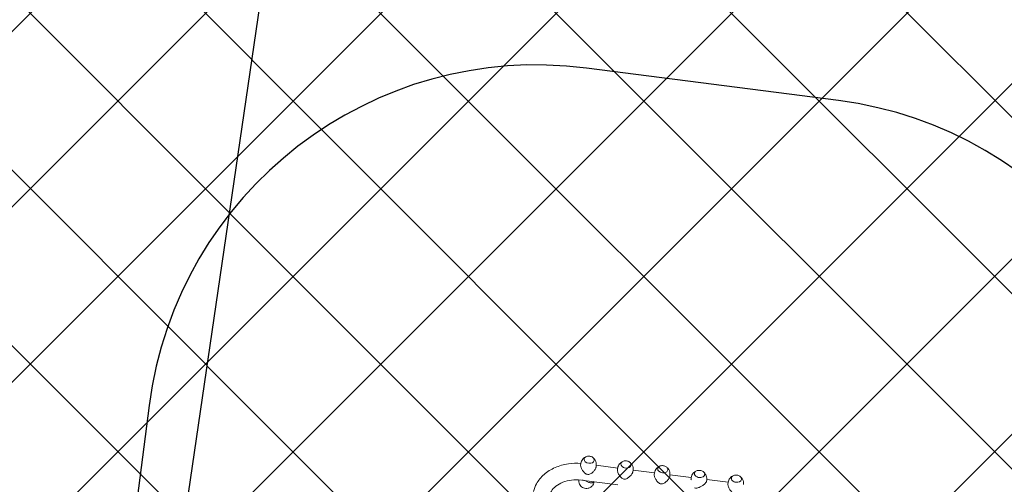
# Model space of a CAD drawing. Header units: metres. Extents: x 5509548 to 5517943, y 5680530 to 5684871.
# Tile 44 of 256: x 5516082.33 to 5516084.85, y 5683296.67 to 5683297.86. Entities that reach past the tile are written whole.
import ezdxf
from ezdxf import colors
from ezdxf.entities.mleader import LeaderData, LeaderLine
from ezdxf.math import Vec2, Vec3

# ---------------------------------------------------------------- set-up
doc = ezdxf.new("R2010")
doc.units = ezdxf.units.M
doc.layers.get('0').update_dxf_attribs({"linetype": 'CONTINUOUS', "lineweight": 18})
for name, color, linetype in [('A-Nawierzchnie', 41, 'CONTINUOUS'), ('A-Plac-Zabaw', 81, 'CONTINUOUS'), ('org', 1, 'CONTINUOUS')]:
    doc.layers.add(name, color=color, linetype=linetype)
doc.styles.get("Standard").update_dxf_attribs({"font": 'simplex.shx'})
pattern_1 = [(45, (0, 0), (-0.2245064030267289, 0.2245064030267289), []), (135, (0, 0), (-0.2245064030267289, -0.2245064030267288), [])]

# ---------------------------------------------------------------- blocks, each defined once
blk = doc.blocks.new('A$C615C02F7')
at = {"lineweight": 0}
for p, q in [((1299.719442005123, 294.4759983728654), (1299.928278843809, 294.5009050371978)), ((1299.970789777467, 293.1858959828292), (1299.970789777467, 284.4081330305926)), ((1304.099961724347, 294.515316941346), (1303.838938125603, 294.515316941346)), ((1304.484216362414, 294.4759983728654), (1304.208939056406, 294.5088289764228)), ((1305.416876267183, 293.815316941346), (1305.351094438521, 293.815316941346)), ((1299.719442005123, 290.5546355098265), (1299.970789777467, 290.5246588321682)), ((1304.099961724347, 290.515316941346), (1303.838938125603, 290.515316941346)), ((1304.484216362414, 290.5546355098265), (1304.208939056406, 290.5218049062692)), ((1304.210789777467, 290.5220256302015), (1304.210789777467, 285.0086082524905)), ((1305.416876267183, 291.215316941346), (1305.351094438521, 291.215316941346)), ((1304.099961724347, 285.015316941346), (1303.842212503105, 285.015316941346)), ((1304.484216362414, 284.9759983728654), (1304.208939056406, 285.0088289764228)), ((1305.416876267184, 284.315316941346), (1305.351094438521, 284.315316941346)), ((1304.099961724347, 281.015316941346), (1303.842212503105, 281.015316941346)), ((1304.484216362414, 281.0546355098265), (1304.208939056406, 281.0218049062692)), ((1304.210789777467, 281.0220256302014), (1304.210789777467, 275.5086082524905)), ((1305.416876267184, 281.715316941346), (1305.351094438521, 281.715316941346)), ((1304.099961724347, 275.515316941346), (1303.842375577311, 275.515316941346)), ((1304.484216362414, 275.4759983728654), (1304.208939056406, 275.5088289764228)), ((1305.416876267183, 274.8153169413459), (1305.351094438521, 274.8153169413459)), ((1305.416876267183, 272.2153169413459), (1305.351094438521, 272.2153169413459)), ((1304.099961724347, 271.515316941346), (1303.842375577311, 271.515316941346)), ((1304.484216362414, 271.5546355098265), (1304.208939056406, 271.5218049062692)), ((1304.210789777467, 271.5220256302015), (1304.210789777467, 266.0086082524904)), ((1304.099961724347, 266.015316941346), (1303.730706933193, 266.015316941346)), ((1304.484216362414, 265.9759983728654), (1304.208939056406, 266.0088289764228)), ((1305.416876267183, 265.315316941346), (1305.351094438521, 265.315316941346)), ((1305.416876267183, 262.715316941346), (1305.351094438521, 262.715316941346)), ((1304.099961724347, 262.015316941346), (1303.730706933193, 262.015316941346)), ((1304.484216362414, 262.0546355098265), (1304.208939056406, 262.0218049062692)), ((1304.210789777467, 262.0220256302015), (1304.210789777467, 256.5086082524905)), ((1304.099961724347, 256.515316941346), (1303.842375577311, 256.515316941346)), ((1304.484216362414, 256.4759983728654), (1304.208939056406, 256.5088289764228)), ((1305.416876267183, 255.815316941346), (1305.351094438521, 255.815316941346)), ((1304.484216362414, 252.5546355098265), (1304.208939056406, 252.5218049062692)), ((1305.416876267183, 253.215316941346), (1305.351094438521, 253.215316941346))]:
    blk.add_line(p, q, dxfattribs=at)
at = {"lineweight": 0, "extrusion": (0, 0, -1)}
for centre, major_axis, ratio, start_param, end_param in [((1304.099961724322, 292.5153169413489), (4.509766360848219e-11, 1.999999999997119), 0.6770245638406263, -1.533795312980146e-11, 0.0805696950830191), ((1305.351094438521, 292.515316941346), (0, -1.300000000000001), 0.6770245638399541, 7.02073280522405e-14, 3.141592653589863), ((1304.099961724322, 292.5153169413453), (4.504538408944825e-11, -1.999999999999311), 0.6770245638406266, -0.0805696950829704, 1.529837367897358e-11), ((1304.099961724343, 283.0153169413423), (7.168733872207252e-12, 2.000000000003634), 0.6770245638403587, -2.27196039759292e-12, 0.08056969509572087), ((1305.351094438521, 283.015316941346), (0, -1.300000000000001), 0.6770245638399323, 7.020732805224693e-14, 3.141592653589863), ((1304.099961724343, 283.0153169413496), (7.168932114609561e-12, -2.000000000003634), 0.6770245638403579, -0.08056969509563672, 2.356129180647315e-12), ((1304.099961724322, 273.5153169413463), (4.504549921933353e-11, 1.999999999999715), 0.6770245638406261, -1.529976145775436e-11, 0.08056969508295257), ((1305.351094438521, 273.5153169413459), (3.810182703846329e-14, 1.300000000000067), 0.6770245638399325, -1.57079632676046, 2.136069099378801e-13), ((1305.351094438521, 273.515316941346), (3.410605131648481e-13, -1.30000000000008), 0.6770245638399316, 8.145176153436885e-14, 1.570796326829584), ((1304.099961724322, 273.5153169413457), (4.504543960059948e-11, -1.99999999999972), 0.6770245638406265, -0.08056969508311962, 1.513265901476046e-11), ((1304.099961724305, 264.0153169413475), (7.729940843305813e-11, 1.999999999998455), 0.677024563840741, -2.602185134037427e-11, 0.08056969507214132), ((1305.351094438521, 264.015316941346), (-1.143529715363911e-13, 1.299999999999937), 0.6770245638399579, -1.152579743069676, 1.862954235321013e-13), ((1305.351094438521, 264.0153169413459), (1.13686837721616e-13, -1.299999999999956), 0.6770245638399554, 3.397922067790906e-13, 1.989012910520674), ((1304.099961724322, 264.0153169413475), (4.499337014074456e-11, -2.000000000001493), 0.6770245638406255, -0.08056969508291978, 1.526101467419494e-11), ((1304.099961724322, 254.5153169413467), (4.509766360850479e-11, 1.999999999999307), 0.6770245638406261, -1.533795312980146e-11, 0.0805696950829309), ((1305.351094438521, 254.5153169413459), (1.122963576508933e-13, 1.29999999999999), 0.6770245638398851, -1.570796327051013, 2.240430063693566e-13), ((1304.099961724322, 254.5153169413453), (4.509753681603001e-11, -1.999999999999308), 0.6770245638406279, -0.08056969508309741, 1.51714335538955e-11), ((1305.351094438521, 254.515316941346), (2.273736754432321e-13, -1.300000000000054), 0.67702456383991, 2.106219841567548e-13, 1.570796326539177)]:
    blk.add_ellipse(centre, major_axis=major_axis, ratio=ratio, start_param=start_param, end_param=end_param, dxfattribs=at)
at = {"lineweight": 0}
for points, knots in [([(1295.517107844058, 305.5942624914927), (1296.214845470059, 305.5212331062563), (1296.90260698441, 305.3504112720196), (1298.497738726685, 304.7217015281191), (1299.370740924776, 304.1727881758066), (1300.97137866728, 302.7595216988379), (1301.686384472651, 301.8766882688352), (1302.860353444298, 299.9057029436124), (1303.319841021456, 298.8170857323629), (1303.930938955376, 296.652149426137), (1304.110648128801, 295.5873596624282), (1304.179120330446, 294.5118963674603)], [0.0768781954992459, 0.0768781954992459, 0.0768781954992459, 0.0768781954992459, 0.2823252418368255, 0.2823252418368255, 0.5762406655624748, 0.5762406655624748, 0.8903999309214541, 0.8903999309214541, 1.204559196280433, 1.204559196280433, 1.48450158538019, 1.48450158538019, 1.48450158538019, 1.48450158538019]), ([(1295.570077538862, 301.2881303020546), (1295.762181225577, 301.2388299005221), (1295.95537062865, 301.1720558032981), (1296.626851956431, 300.8756030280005), (1297.110270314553, 300.5483451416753), (1298.015284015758, 299.6549126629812), (1298.435895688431, 299.0942011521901), (1299.133957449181, 297.8069808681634), (1299.416237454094, 297.0893138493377), (1299.816634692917, 295.5538554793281), (1299.935310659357, 294.7369400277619), (1299.963945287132, 293.9114085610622), (1299.963986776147, 293.9102069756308), (1299.96402807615, 293.9090053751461)], [6.469859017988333, 6.469859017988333, 6.469859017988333, 6.469859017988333, 6.597344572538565, 6.597344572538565, 6.911503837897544, 6.911503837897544, 7.218941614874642, 7.218941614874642, 7.513461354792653, 7.513461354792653, 7.806885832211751, 7.806885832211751, 7.807313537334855, 7.807313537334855, 7.807313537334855, 7.807313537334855]), ([(1299.719442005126, 294.4759983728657), (1299.508849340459, 294.4508823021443), (1299.307812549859, 294.3916962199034), (1298.938655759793, 294.2236952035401), (1298.775284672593, 294.1120081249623), (1298.483034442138, 293.8545837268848), (1298.365172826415, 293.706877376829), (1298.162796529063, 293.3855269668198), (1298.092524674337, 293.2137336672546), (1297.989036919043, 292.8474505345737), (1297.967625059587, 292.6556903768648), (1297.978323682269, 292.2538531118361), (1298.014631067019, 292.0427107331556), (1298.174926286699, 291.620885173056), (1298.28756747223, 291.4112673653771), (1298.615222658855, 291.0448685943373), (1298.80084351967, 290.8878780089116), (1299.22686858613, 290.6666392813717), (1299.447793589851, 290.5918205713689), (1299.694970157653, 290.5576697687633), (1299.70719189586, 290.5560965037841), (1299.719442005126, 290.5546355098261)], [0.08056969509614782, 0.08056969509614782, 0.08056969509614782, 0.08056969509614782, 0.2988802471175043, 0.2988802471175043, 0.5377293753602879, 0.5377293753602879, 0.8215444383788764, 0.8215444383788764, 1.175449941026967, 1.175449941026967, 1.610101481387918, 1.610101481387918, 2.082262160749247, 2.082262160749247, 2.49357615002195, 2.49357615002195, 2.803506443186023, 2.803506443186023, 3.04832390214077, 3.04832390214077, 3.061022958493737, 3.061022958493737, 3.061022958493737, 3.061022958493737]), ([(1299.970789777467, 290.6008612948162), (1299.905379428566, 290.6315001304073), (1299.846513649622, 290.6704014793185), (1299.730841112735, 290.7764904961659), (1299.679192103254, 290.8485257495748), (1299.603728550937, 291.010964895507), (1299.579788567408, 291.1015355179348), (1299.556174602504, 291.2926852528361), (1299.556465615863, 291.3932656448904), (1299.574531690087, 291.6011292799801), (1299.5943081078, 291.7165192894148), (1299.650298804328, 291.9570643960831), (1299.686498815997, 292.0821566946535), (1299.765724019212, 292.3376973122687), (1299.808657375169, 292.4678860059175), (1299.887169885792, 292.7335742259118), (1299.922346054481, 292.8692378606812), (1299.946384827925, 293.0087156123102)], [10.1135148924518, 10.1135148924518, 10.1135148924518, 10.1135148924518, 10.42891823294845, 10.42891823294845, 10.83257781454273, 10.83257781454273, 11.23623739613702, 11.23623739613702, 11.6398969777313, 11.6398969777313, 12.0716756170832, 12.0716756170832, 12.5034542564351, 12.5034542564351, 12.93523289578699, 12.93523289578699, 13.36701153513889, 13.36701153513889, 13.36701153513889, 13.36701153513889]), ([(1299.946384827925, 293.0087156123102), (1299.970423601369, 293.1481933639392), (1299.980714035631, 293.2763360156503), (1299.988467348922, 293.4959065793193), (1299.988042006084, 293.5899865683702), (1299.987872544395, 293.6783784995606)], [0, 0, 0, 0, 0.4317786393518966, 0.4317786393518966, 0.7940899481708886, 0.7940899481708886, 0.7940899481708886, 0.7940899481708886]), ([(1303.838938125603, 294.515316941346), (1303.808366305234, 294.5152931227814), (1303.776768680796, 294.5135474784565), (1303.653417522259, 294.5003124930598), (1303.55284249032, 294.4766638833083), (1303.339678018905, 294.4024506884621), (1303.227098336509, 294.3519099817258), (1302.999359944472, 294.2291544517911), (1302.883946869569, 294.1568226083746), (1302.659735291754, 293.9981087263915), (1302.550944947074, 293.9117289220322), (1302.342200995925, 293.7288215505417), (1302.235082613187, 293.6248630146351), (1302.033902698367, 293.4033205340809), (1301.939757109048, 293.2858122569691), (1301.777066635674, 293.0411957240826), (1301.708469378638, 292.9143659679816), (1301.613585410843, 292.6508204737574), (1301.587524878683, 292.5139637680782), (1301.601644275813, 292.2268678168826), (1301.641057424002, 292.0922198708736), (1301.761475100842, 291.8365771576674), (1301.842266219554, 291.715463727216), (1302.028295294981, 291.4855261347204), (1302.133557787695, 291.3769894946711), (1302.355506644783, 291.176227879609), (1302.472269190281, 291.0840873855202), (1302.69778556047, 290.9259537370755), (1302.814399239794, 290.8532582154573), (1303.052728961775, 290.7249016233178), (1303.174436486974, 290.6692456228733), (1303.412504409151, 290.5819662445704), (1303.529128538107, 290.5502694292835), (1303.708608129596, 290.5210491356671), (1303.775771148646, 290.515368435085), (1303.838938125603, 290.515316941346)], [3.19738428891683, 3.19738428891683, 3.19738428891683, 3.19738428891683, 3.341752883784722, 3.341752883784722, 3.745412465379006, 3.745412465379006, 4.14907204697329, 4.14907204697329, 4.552731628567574, 4.552731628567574, 4.956391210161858, 4.956391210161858, 5.388169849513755, 5.388169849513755, 5.819948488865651, 5.819948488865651, 6.251727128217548, 6.251727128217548, 6.683505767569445, 6.683505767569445, 7.115284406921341, 7.115284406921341, 7.547063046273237, 7.547063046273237, 7.978841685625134, 7.978841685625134, 8.41062032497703, 8.41062032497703, 8.814279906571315, 8.814279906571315, 9.217939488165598, 9.217939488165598, 9.621599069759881, 9.621599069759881, 9.880890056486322, 9.880890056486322, 9.880890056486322, 9.880890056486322]), ([(1304.484216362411, 294.4759983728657), (1304.694809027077, 294.4508823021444), (1304.895845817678, 294.3916962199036), (1305.265002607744, 294.2236952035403), (1305.428373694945, 294.1120081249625), (1305.706464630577, 293.8670557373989), (1305.817140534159, 293.732979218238), (1305.903772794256, 293.6022185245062)], [0.08056969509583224, 0.08056969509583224, 0.08056969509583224, 0.08056969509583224, 0.2988802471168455, 0.2988802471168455, 0.5377293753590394, 0.5377293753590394, 0.7962217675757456, 0.7962217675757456, 0.7962217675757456, 0.7962217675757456]), ([(1305.416876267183, 293.815316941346), (1305.510770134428, 293.815316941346), (1305.604609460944, 293.7932999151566), (1305.783177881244, 293.7075509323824), (1305.867797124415, 293.6434849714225), (1306.01961056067, 293.4794118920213), (1306.086600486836, 293.3790290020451), (1306.195753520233, 293.1523415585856), (1306.237822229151, 293.0259870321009), (1306.292741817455, 292.760303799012), (1306.305582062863, 292.6210190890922), (1306.300782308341, 292.3435578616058), (1306.283148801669, 292.2054287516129), (1306.219110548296, 291.9441703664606), (1306.172711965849, 291.821086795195), (1306.055614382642, 291.6024422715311), (1305.984935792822, 291.5069028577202), (1305.826341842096, 291.3535288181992), (1305.738491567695, 291.295564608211), (1305.571697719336, 291.2302414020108), (1305.494297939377, 291.215316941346), (1305.416876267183, 291.215316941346)], [0, 0, 0, 0, 0.3143303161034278, 0.3143303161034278, 0.6316842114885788, 0.6316842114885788, 0.9525798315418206, 0.9525798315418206, 1.274463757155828, 1.274463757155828, 1.596342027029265, 1.596342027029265, 1.918162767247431, 1.918162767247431, 2.240057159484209, 2.240057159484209, 2.561891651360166, 2.561891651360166, 2.882406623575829, 2.882406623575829, 3.141592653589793, 3.141592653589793, 3.141592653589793, 3.141592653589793]), ([(1305.903772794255, 291.4284153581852), (1305.854102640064, 291.3534443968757), (1305.796562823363, 291.2776056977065), (1305.588435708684, 291.0448685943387), (1305.402814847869, 290.8878780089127), (1304.976789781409, 290.6666392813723), (1304.755864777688, 290.5918205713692), (1304.508688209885, 290.5576697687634), (1304.496466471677, 290.5560965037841), (1304.484216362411, 290.5546355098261)], [2.345370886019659, 2.345370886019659, 2.345370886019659, 2.345370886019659, 2.493576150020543, 2.493576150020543, 2.803506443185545, 2.803506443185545, 3.048323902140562, 3.048323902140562, 3.061022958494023, 3.061022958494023, 3.061022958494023, 3.061022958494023]), ([(1303.842212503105, 285.015316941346), (1303.756744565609, 285.0152897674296), (1303.662564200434, 285.0035726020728), (1303.45413411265, 284.9547312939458), (1303.338871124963, 284.9155625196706), (1303.104427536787, 284.8141468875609), (1302.984986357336, 284.7518093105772), (1302.751822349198, 284.6112214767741), (1302.638107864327, 284.5329751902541), (1302.418860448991, 284.3647259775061), (1302.30573094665, 284.2677180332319), (1302.0916605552, 284.0583002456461), (1301.99064030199, 283.9459716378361), (1301.813565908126, 283.7096984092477), (1301.737476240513, 283.5860384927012), (1301.626950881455, 283.3266538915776), (1301.592733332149, 283.1908014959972), (1301.589656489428, 282.9029849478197), (1301.620964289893, 282.7666512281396), (1301.725925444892, 282.5055444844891), (1301.799357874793, 282.3806388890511), (1301.971346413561, 282.1411668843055), (1302.069944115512, 282.0268832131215), (1302.279488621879, 281.8129369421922), (1302.390516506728, 281.7133536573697), (1302.606108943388, 281.5397058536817), (1302.71811859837, 281.4584775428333), (1302.948206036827, 281.3112743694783), (1303.066275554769, 281.2453028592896), (1303.298468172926, 281.1361564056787), (1303.412849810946, 281.0928812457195), (1303.628577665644, 281.0336360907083), (1303.72991319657, 281.0176905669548), (1303.828115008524, 281.0154002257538), (1303.835186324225, 281.0153182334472), (1303.842212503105, 281.015316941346)], [3.373294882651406, 3.373294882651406, 3.373294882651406, 3.373294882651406, 3.745412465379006, 3.745412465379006, 4.14907204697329, 4.14907204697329, 4.552731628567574, 4.552731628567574, 4.956391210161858, 4.956391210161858, 5.388169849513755, 5.388169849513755, 5.819948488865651, 5.819948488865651, 6.251727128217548, 6.251727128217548, 6.683505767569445, 6.683505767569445, 7.115284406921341, 7.115284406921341, 7.547063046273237, 7.547063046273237, 7.978841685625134, 7.978841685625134, 8.41062032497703, 8.41062032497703, 8.814279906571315, 8.814279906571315, 9.217939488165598, 9.217939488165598, 9.621599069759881, 9.621599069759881, 10.02525865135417, 10.02525865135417, 10.05680065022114, 10.05680065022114, 10.05680065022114, 10.05680065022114]), ([(1304.484216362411, 284.9759983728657), (1304.694809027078, 284.9508823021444), (1304.895845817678, 284.8916962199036), (1305.265002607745, 284.7236952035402), (1305.428373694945, 284.6120081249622), (1305.706464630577, 284.3670557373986), (1305.817140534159, 284.2329792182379), (1305.903772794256, 284.102218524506)], [0.08056969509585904, 0.08056969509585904, 0.08056969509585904, 0.08056969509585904, 0.2988802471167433, 0.2988802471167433, 0.5377293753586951, 0.5377293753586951, 0.7962217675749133, 0.7962217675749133, 0.7962217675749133, 0.7962217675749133]), ([(1305.416876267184, 284.315316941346), (1305.510770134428, 284.315316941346), (1305.604609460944, 284.2932999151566), (1305.783177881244, 284.2075509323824), (1305.867797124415, 284.1434849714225), (1306.019610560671, 283.9794118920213), (1306.086600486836, 283.8790290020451), (1306.195753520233, 283.6523415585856), (1306.237822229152, 283.5259870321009), (1306.292741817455, 283.260303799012), (1306.305582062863, 283.1210190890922), (1306.300782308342, 282.8435578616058), (1306.283148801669, 282.7054287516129), (1306.219110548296, 282.4441703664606), (1306.17271196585, 282.321086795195), (1306.055614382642, 282.1024422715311), (1305.984935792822, 282.0069028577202), (1305.826341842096, 281.8535288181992), (1305.738491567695, 281.795564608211), (1305.571697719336, 281.7302414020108), (1305.494297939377, 281.715316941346), (1305.416876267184, 281.715316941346)], [0, 0, 0, 0, 0.3143303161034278, 0.3143303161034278, 0.6316842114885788, 0.6316842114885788, 0.9525798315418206, 0.9525798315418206, 1.274463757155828, 1.274463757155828, 1.596342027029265, 1.596342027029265, 1.918162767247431, 1.918162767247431, 2.240057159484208, 2.240057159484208, 2.561891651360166, 2.561891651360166, 2.882406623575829, 2.882406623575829, 3.141592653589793, 3.141592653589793, 3.141592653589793, 3.141592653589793]), ([(1305.903772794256, 281.9284153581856), (1305.854102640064, 281.8534443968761), (1305.796562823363, 281.7776056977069), (1305.588435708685, 281.5448685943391), (1305.40281484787, 281.3878780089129), (1304.976789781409, 281.1666392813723), (1304.755864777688, 281.0918205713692), (1304.508688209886, 281.0576697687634), (1304.496466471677, 281.0560965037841), (1304.484216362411, 281.0546355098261)], [2.345370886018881, 2.345370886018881, 2.345370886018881, 2.345370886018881, 2.493576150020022, 2.493576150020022, 2.80350644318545, 2.80350644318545, 3.048323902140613, 3.048323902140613, 3.061022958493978, 3.061022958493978, 3.061022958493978, 3.061022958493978]), ([(1303.842375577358, 275.515316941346), (1303.751279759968, 275.5153169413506), (1303.649785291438, 275.5015256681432), (1303.433446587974, 275.4464826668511), (1303.318613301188, 275.4052555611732), (1303.085274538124, 275.2999613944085), (1302.966509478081, 275.235798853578), (1302.734866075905, 275.0918854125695), (1302.621996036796, 275.0121381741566), (1302.404561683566, 274.8411683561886), (1302.292476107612, 274.7428604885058), (1302.080656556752, 274.5311520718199), (1301.980842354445, 274.4178318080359), (1301.806302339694, 274.1799295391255), (1301.731537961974, 274.0556312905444), (1301.623790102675, 273.7953531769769), (1301.591026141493, 273.659243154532), (1301.59102614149, 273.5153169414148)], [10.02525865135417, 10.02525865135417, 10.02525865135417, 10.02525865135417, 10.42891823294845, 10.42891823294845, 10.83257781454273, 10.83257781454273, 11.23623739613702, 11.23623739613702, 11.6398969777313, 11.6398969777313, 12.0716756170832, 12.0716756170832, 12.5034542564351, 12.5034542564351, 12.93523289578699, 12.93523289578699, 13.36701153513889, 13.36701153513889, 13.36701153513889, 13.36701153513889]), ([(1304.484216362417, 275.475998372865), (1304.694809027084, 275.450882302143), (1304.895845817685, 275.3916962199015), (1305.265002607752, 275.2236952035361), (1305.428373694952, 275.1120081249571), (1305.70646463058, 274.8670557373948), (1305.81714053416, 274.7329792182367), (1305.903772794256, 274.6022185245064)], [0.08056969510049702, 0.08056969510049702, 0.08056969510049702, 0.08056969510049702, 0.2988802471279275, 0.2988802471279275, 0.5377293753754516, 0.5377293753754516, 0.7962217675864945, 0.7962217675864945, 0.7962217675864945, 0.7962217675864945]), ([(1305.416876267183, 274.8153169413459), (1305.510770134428, 274.8153169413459), (1305.604609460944, 274.7932999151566), (1305.783177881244, 274.7075509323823), (1305.867797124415, 274.6434849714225), (1306.01961056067, 274.4794118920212), (1306.086600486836, 274.3790290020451), (1306.195753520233, 274.1523415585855), (1306.237822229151, 274.0259870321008), (1306.292741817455, 273.7603037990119), (1306.305582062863, 273.6210190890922), (1306.300782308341, 273.3435578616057), (1306.283148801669, 273.2054287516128), (1306.219110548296, 272.9441703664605), (1306.172711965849, 272.821086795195), (1306.055614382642, 272.6024422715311), (1305.984935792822, 272.5069028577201), (1305.826341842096, 272.3535288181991), (1305.738491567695, 272.2955646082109), (1305.571697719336, 272.2302414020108), (1305.494297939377, 272.2153169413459), (1305.416876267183, 272.2153169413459)], [0, 0, 0, 0, 0.3143303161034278, 0.3143303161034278, 0.6316842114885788, 0.6316842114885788, 0.9525798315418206, 0.9525798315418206, 1.274463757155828, 1.274463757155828, 1.596342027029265, 1.596342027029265, 1.918162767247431, 1.918162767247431, 2.240057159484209, 2.240057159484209, 2.561891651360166, 2.561891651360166, 2.882406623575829, 2.882406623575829, 3.141592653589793, 3.141592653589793, 3.141592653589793, 3.141592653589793]), ([(1301.59102614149, 273.5153169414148), (1301.591026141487, 273.3713907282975), (1301.623790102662, 273.2352807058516), (1301.731537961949, 272.9750025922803), (1301.806302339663, 272.8507043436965), (1301.980842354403, 272.6128020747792), (1302.080656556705, 272.4994818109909), (1302.292476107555, 272.2877733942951), (1302.404561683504, 272.1894655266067), (1302.621996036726, 272.0184957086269), (1302.734866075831, 271.9387484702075), (1302.966509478, 271.7948350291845), (1303.085274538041, 271.7306724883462), (1303.3186133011, 271.6253783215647), (1303.433446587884, 271.5841512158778), (1303.649785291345, 271.5291082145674), (1303.751279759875, 271.5153169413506), (1303.842375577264, 271.515316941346)], [0, 0, 0, 0, 0.4317786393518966, 0.4317786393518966, 0.8635572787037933, 0.8635572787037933, 1.29533591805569, 1.29533591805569, 1.727114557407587, 1.727114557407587, 2.13077413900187, 2.13077413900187, 2.534433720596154, 2.534433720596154, 2.938093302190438, 2.938093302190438, 3.341752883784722, 3.341752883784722, 3.341752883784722, 3.341752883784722]), ([(1305.903772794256, 272.4284153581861), (1305.854102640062, 272.3534443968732), (1305.796562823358, 272.2776056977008), (1305.588435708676, 272.0448685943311), (1305.402814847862, 271.8878780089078), (1304.976789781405, 271.6666392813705), (1304.755864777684, 271.5918205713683), (1304.508688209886, 271.5576697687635), (1304.496466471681, 271.5560965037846), (1304.484216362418, 271.5546355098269)], [2.345370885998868, 2.345370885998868, 2.345370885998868, 2.345370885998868, 2.493576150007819, 2.493576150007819, 2.803506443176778, 2.803506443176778, 3.048323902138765, 3.048323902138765, 3.061022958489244, 3.061022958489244, 3.061022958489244, 3.061022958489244]), ([(1301.707725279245, 264.8275797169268), (1301.668151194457, 264.6960578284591), (1301.662600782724, 264.565487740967), (1301.695599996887, 264.3054917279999), (1301.733885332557, 264.1758843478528), (1301.83710052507, 263.9173433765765), (1301.902143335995, 263.7886437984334), (1302.047383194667, 263.5369365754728), (1302.127678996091, 263.4139775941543), (1302.288127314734, 263.1883066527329), (1302.373559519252, 263.0770779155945), (1302.553407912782, 262.8604817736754), (1302.64781566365, 262.7551097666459), (1302.837916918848, 262.5594572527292), (1302.933826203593, 262.46896734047), (1303.119474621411, 262.3103962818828), (1303.209209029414, 262.2423338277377), (1303.375698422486, 262.1330412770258), (1303.454931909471, 262.0901841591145), (1303.599152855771, 262.0322113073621), (1303.664156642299, 262.0170692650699), (1303.72398344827, 262.0153653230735), (1303.727359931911, 262.0153175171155), (1303.730706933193, 262.015316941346)], [0, 0, 0, 0, 0.4317786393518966, 0.4317786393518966, 0.8635572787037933, 0.8635572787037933, 1.29533591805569, 1.29533591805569, 1.727114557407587, 1.727114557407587, 2.13077413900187, 2.13077413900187, 2.534433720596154, 2.534433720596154, 2.938093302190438, 2.938093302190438, 3.341752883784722, 3.341752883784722, 3.745412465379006, 3.745412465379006, 4.14907204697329, 4.14907204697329, 4.17344934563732, 4.17344934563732, 4.17344934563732, 4.17344934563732]), ([(1304.484216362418, 265.975998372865), (1304.694809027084, 265.950882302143), (1304.895845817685, 265.8916962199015), (1305.265002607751, 265.7236952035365), (1305.428373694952, 265.6120081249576), (1305.706464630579, 265.3670557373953), (1305.817140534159, 265.2329792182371), (1305.903772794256, 265.1022185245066)], [0.0805696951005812, 0.0805696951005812, 0.0805696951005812, 0.0805696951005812, 0.2988802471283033, 0.2988802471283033, 0.5377293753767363, 0.5377293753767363, 0.7962217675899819, 0.7962217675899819, 0.7962217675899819, 0.7962217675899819]), ([(1305.416876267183, 265.315316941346), (1305.510770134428, 265.315316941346), (1305.604609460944, 265.2932999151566), (1305.783177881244, 265.2075509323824), (1305.867797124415, 265.1434849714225), (1306.01961056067, 264.9794118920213), (1306.086600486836, 264.8790290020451), (1306.195753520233, 264.6523415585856), (1306.237822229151, 264.5259870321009), (1306.292741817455, 264.260303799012), (1306.305582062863, 264.1210190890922), (1306.300782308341, 263.8435578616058), (1306.283148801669, 263.7054287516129), (1306.219110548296, 263.4441703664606), (1306.172711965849, 263.321086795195), (1306.055614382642, 263.1024422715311), (1305.984935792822, 263.0069028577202), (1305.826341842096, 262.8535288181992), (1305.738491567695, 262.795564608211), (1305.571697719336, 262.7302414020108), (1305.494297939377, 262.715316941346), (1305.416876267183, 262.715316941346)], [0, 0, 0, 0, 0.3143303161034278, 0.3143303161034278, 0.6316842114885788, 0.6316842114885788, 0.9525798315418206, 0.9525798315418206, 1.274463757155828, 1.274463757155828, 1.596342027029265, 1.596342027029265, 1.918162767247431, 1.918162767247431, 2.240057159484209, 2.240057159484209, 2.561891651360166, 2.561891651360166, 2.882406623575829, 2.882406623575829, 3.141592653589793, 3.141592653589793, 3.141592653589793, 3.141592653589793]), ([(1305.903772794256, 262.9284153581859), (1305.854102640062, 262.8534443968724), (1305.796562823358, 262.7776056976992), (1305.588435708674, 262.5448685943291), (1305.402814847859, 262.3878780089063), (1304.976789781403, 262.1666392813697), (1304.755864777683, 262.091820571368), (1304.508688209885, 262.0576697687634), (1304.49646647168, 262.0560965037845), (1304.484216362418, 262.0546355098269)], [2.345370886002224, 2.345370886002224, 2.345370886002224, 2.345370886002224, 2.49357615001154, 2.49357615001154, 2.803506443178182, 2.803506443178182, 3.048323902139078, 3.048323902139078, 3.061022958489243, 3.061022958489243, 3.061022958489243, 3.061022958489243]), ([(1303.842375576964, 256.515316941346), (1303.751279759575, 256.5153169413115), (1303.649785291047, 256.5015256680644), (1303.433446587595, 256.446482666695), (1303.318613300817, 256.4052555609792), (1303.085274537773, 256.2999613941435), (1302.966509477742, 256.2357988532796), (1302.734866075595, 256.0918854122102), (1302.621996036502, 256.0121381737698), (1302.404561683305, 255.8411683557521), (1302.292476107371, 255.7428604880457), (1302.080656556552, 255.5311520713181), (1301.980842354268, 255.4178318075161), (1301.806302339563, 255.1799295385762), (1301.731537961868, 255.0556312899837), (1301.62379010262, 254.7953531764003), (1301.591026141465, 254.6592431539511), (1301.59102614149, 254.5153169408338)], [10.02525865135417, 10.02525865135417, 10.02525865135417, 10.02525865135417, 10.42891823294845, 10.42891823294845, 10.83257781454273, 10.83257781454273, 11.23623739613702, 11.23623739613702, 11.6398969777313, 11.6398969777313, 12.0716756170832, 12.0716756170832, 12.5034542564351, 12.5034542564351, 12.93523289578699, 12.93523289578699, 13.36701153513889, 13.36701153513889, 13.36701153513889, 13.36701153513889]), ([(1304.484216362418, 256.4759983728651), (1304.694809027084, 256.4508823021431), (1304.895845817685, 256.3916962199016), (1305.265002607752, 256.2236952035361), (1305.428373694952, 256.1120081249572), (1305.70646463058, 255.8670557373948), (1305.81714053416, 255.7329792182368), (1305.903772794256, 255.6022185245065)], [0.08056969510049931, 0.08056969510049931, 0.08056969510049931, 0.08056969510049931, 0.2988802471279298, 0.2988802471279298, 0.5377293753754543, 0.5377293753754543, 0.7962217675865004, 0.7962217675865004, 0.7962217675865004, 0.7962217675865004]), ([(1305.416876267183, 255.815316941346), (1305.510770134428, 255.815316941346), (1305.604609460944, 255.7932999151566), (1305.783177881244, 255.7075509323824), (1305.867797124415, 255.6434849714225), (1306.01961056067, 255.4794118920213), (1306.086600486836, 255.3790290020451), (1306.195753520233, 255.1523415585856), (1306.237822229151, 255.0259870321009), (1306.292741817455, 254.760303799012), (1306.305582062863, 254.6210190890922), (1306.300782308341, 254.3435578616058), (1306.283148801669, 254.2054287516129), (1306.219110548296, 253.9441703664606), (1306.172711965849, 253.821086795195), (1306.055614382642, 253.6024422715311), (1305.984935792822, 253.5069028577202), (1305.826341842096, 253.3535288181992), (1305.738491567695, 253.295564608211), (1305.571697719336, 253.2302414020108), (1305.494297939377, 253.215316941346), (1305.416876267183, 253.215316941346)], [0, 0, 0, 0, 0.3143303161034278, 0.3143303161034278, 0.6316842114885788, 0.6316842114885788, 0.9525798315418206, 0.9525798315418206, 1.274463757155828, 1.274463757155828, 1.596342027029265, 1.596342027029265, 1.918162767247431, 1.918162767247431, 2.240057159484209, 2.240057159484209, 2.561891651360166, 2.561891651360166, 2.882406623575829, 2.882406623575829, 3.141592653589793, 3.141592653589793, 3.141592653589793, 3.141592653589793]), ([(1305.903772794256, 253.4284153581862), (1305.854102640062, 253.3534443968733), (1305.796562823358, 253.2776056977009), (1305.588435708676, 253.0448685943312), (1305.402814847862, 252.8878780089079), (1304.976789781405, 252.6666392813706), (1304.755864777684, 252.5918205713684), (1304.508688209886, 252.5576697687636), (1304.496466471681, 252.5560965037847), (1304.484216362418, 252.554635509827)], [2.345370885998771, 2.345370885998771, 2.345370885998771, 2.345370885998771, 2.493576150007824, 2.493576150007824, 2.803506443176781, 2.803506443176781, 3.048323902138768, 3.048323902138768, 3.061022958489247, 3.061022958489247, 3.061022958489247, 3.061022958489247])]:
    blk.add_open_spline(points, degree=3, knots=knots, dxfattribs=at)
blk.add_open_spline([(1303.730706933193, 266.015316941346), (1303.628239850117, 266.0153026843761), (1303.522169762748, 266.0062585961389), (1303.415765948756, 265.9893997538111)], degree=3, dxfattribs=at)

msp = doc.modelspace()

# ---------------------------------------------------------------- hatches: boundary and pattern name
at = {"layer": 'A-Nawierzchnie', "linetype": 'ByBlock', "true_color": 0xb7e0ab, "transparency": 33554687}
h = msp.add_hatch(dxfattribs=at)
h.set_pattern_fill('ANSI37', color=9, scale=0.1, style=0)
h.set_pattern_definition([(45, (615.2743167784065, 129.3192508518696), (-0.2245064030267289, 0.2245064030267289), []), (135, (615.2743167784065, 129.3192508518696), (-0.2245064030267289, -0.2245064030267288), [])])
h.paths.add_polyline_path([(5516099.6639383, 5683319.509563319), (5516093.18050492, 5683320.492467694, 0.02400827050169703), (5516090.889116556, 5683320.728043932), (5516071.666547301, 5683321.775596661, -0.02484724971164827), (5516069.295594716, 5683322.023371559), (5516062.302756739, 5683323.108692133, -0.3638266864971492), (5516061.032989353, 5683324.559218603), (5516063.231110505, 5683324.230619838), (5516064.490548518, 5683332.646905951), (5516062.29494606, 5683332.975128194), (5516065.4430103, 5683353.379441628, 0.414213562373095), (5516062.9339508, 5683356.800643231), (5516050.08979864, 5683358.776220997, 0.4141947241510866), (5516046.668626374, 5683356.267352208), (5516042.257273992, 5683327.598946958, 0.4142317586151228), (5516044.766305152, 5683324.177561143), (5516053.343595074, 5683322.858275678, -0.02007901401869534), (5516053.579985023, 5683322.812134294), (5516052.668604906, 5683316.935679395), (5516054.150876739, 5683316.705803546), (5516053.920999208, 5683315.223525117), (5516046.954293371, 5683316.304038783), (5516046.53358273, 5683313.591470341), (5516044.962368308, 5683313.835160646), (5516043.961552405, 5683307.382313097), (5516045.532766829, 5683307.138622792), (5516044.092847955, 5683297.854620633), (5516044.241075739, 5683297.831630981), (5516044.011179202, 5683296.349353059), (5516069.871986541, 5683292.33842502), (5516070.101883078, 5683293.820702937), (5516070.250110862, 5683293.797713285), (5516071.690029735, 5683303.081715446), (5516073.26124416, 5683302.838025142), (5516074.262060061, 5683309.290872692), (5516072.690845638, 5683309.534562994), (5516073.111556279, 5683312.247131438), (5516066.144886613, 5683313.327639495), (5516066.374772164, 5683314.809910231), (5516068.140582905, 5683314.536067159), (5516068.712784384, 5683314.452779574), (5516069.444190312, 5683314.361830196), (5516070.42180041, 5683314.267207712), (5516071.256411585, 5683314.210627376), (5516075.58645081, 5683313.974792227), (5516074.85022779, 5683300.465115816), (5516082.256583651, 5683299.380121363), (5516080.796957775, 5683289.416467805), (5516090.875183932, 5683287.94005766), (5516092.610210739, 5683299.78364581), (5516076.426464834, 5683302.154484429), (5516076.852947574, 5683309.980433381), (5516087.948828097, 5683309.370979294), (5516088.305421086, 5683315.861425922), (5516090.617040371, 5683315.735451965, -0.02400827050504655), (5516092.431056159, 5683315.548954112), (5516098.599416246, 5683314.613815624), (5516098.31852322, 5683313.306826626), (5516091.99430035, 5683314.28274265), (5516090.39067605, 5683303.90295513), (5516099.094000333, 5683302.561238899), (5516096.496908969, 5683285.74680292), (5516069.794551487, 5683289.86845434), (5516048.342630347, 5683290.09877717), (5516034.965910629, 5683291.963955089), (5516037.042734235, 5683305.715577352), (5516039.999341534, 5683324.308768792), (5516043.122031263, 5683343.075807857), (5516045.796543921, 5683360.442185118), (5516068.332659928, 5683356.975872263), (5516067.979837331, 5683322.47700484), (5516099.929928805, 5683320.735853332)])
at = {"layer": 'A-Nawierzchnie', "linetype": 'ByBlock', "true_color": 0x6f8466, "transparency": 33554687}
h = msp.add_hatch(dxfattribs=at)
h.set_pattern_fill('ANSI37', color=8, scale=0.1, style=0)
h.set_pattern_definition(pattern_1)
h.paths.add_polyline_path([(5516083.094139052, 5683300.268097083), (5516082.401531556, 5683300.369560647), (5516082.53198471, 5683301.260056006), (5516092.610210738, 5683299.783645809), (5516090.875183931, 5683287.940057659), (5516080.796957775, 5683289.416467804), (5516082.256583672, 5683299.380121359), (5516083.147078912, 5683299.249668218), (5516081.81790624, 5683290.176510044), (5516090.115141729, 5683288.961006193), (5516091.589262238, 5683299.023603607)])
at = {"layer": 'A-Nawierzchnie', "linetype": 'ByBlock', "true_color": 0xffffc6, "transparency": 33554687}
h = msp.add_hatch(dxfattribs=at)
h.set_pattern_fill('ANSI37', scale=0.1, style=0)
h.set_pattern_definition(pattern_1)
h.paths.add_polyline_path([(5516082.256583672, 5683299.380121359), (5516082.401531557, 5683300.369560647), (5516091.589262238, 5683299.023603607), (5516090.115141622, 5683288.961006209), (5516081.817906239, 5683290.176510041), (5516083.147078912, 5683299.249668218)])

# ---------------------------------------------------------------- linework, layer by layer
at = {"layer": 'A-Plac-Zabaw', "linetype": 'ByBlock'}
msp.add_lwpolyline([(5516083.094139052, 5683300.268097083), (5516082.401531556, 5683300.369560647), (5516082.53198471, 5683301.260056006), (5516092.610210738, 5683299.783645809), (5516092.610210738, 5683299.783645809), (5516090.875183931, 5683287.940057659), (5516080.796957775, 5683289.416467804), (5516082.256583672, 5683299.380121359), (5516083.147078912, 5683299.249668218), (5516081.81790624, 5683290.176510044), (5516090.115141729, 5683288.961006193), (5516091.589262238, 5683299.023603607), (5516083.094139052, 5683300.268097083)], dxfattribs=at)
at = {"layer": 'A-Plac-Zabaw', "ltscale": 0.1}
msp.add_lwpolyline([(5516085.012072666, 5683294.346946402), (5516085.29346199, 5683296.52887675, 0.414213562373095), (5516084.429579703, 5683297.648567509), (5516083.784918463, 5683297.731705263, 0.414213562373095), (5516082.665227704, 5683296.867822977), (5516082.383838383, 5683294.685892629, 0.414213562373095), (5516083.247720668, 5683293.566201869), (5516083.892381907, 5683293.483064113, 0.414213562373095)], format="xyb", close=True, dxfattribs=at)

# ---------------------------------------------------------------- block references
at = {"layer": 'A-Plac-Zabaw', "xscale": 0.01, "yscale": 0.01, "zscale": 0.01, "rotation": 82.65149708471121}
msp.add_blockref('A$C615C02F7', (5516085.023226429, 5683283.408364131), dxfattribs=at)

# ---------------------------------------------------------------- leaders
at = {"layer": 'org', "linetype": 'ByBlock'}
ml = msp.add_multileader_mtext('Standard', dxfattribs=at)
ml.set_content('')
ml.set_leader_properties()
ml.build(insert=Vec2(0, 0))
ml.multileader.update_dxf_attribs({"has_dogleg": 0, "text_right_attachment_type": 6, "dogleg_length": 0.36, "arrow_head_size": 0})
ctx = ml.context
ctx.base_point, ctx.char_height, ctx.arrow_head_size, ctx.landing_gap_size, ctx.plane_origin, ctx.plane_x_axis, ctx.plane_y_axis = Vec3(5516095.88688147, 5683282.392636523), 0.18, 0, 0.09, Vec3(-3106245.055154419, 5666210.726924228), Vec3(0.7598800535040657, -0.650063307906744), Vec3(0.650063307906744, 0.7598800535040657)
ctx.right_attachment = 6
notes = []
notes.append((ctx, [(0, (1, 1, 0), (5516096.160438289, 5683282.158613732), (-0.7598800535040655, 0.650063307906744), 0.3599999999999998, [(0, [(5516078.683667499, 5683310.803375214), (5516078.773770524, 5683310.141332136), (5516095.688689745, 5683284.253976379)], 256, [])])]))
ctx.mtext, ml.multileader.dxf.content_type = None, 0
for ctx, leaders in notes:
    for number, flags, end, landing, length, lines in leaders:
        leader = LeaderData()
        leader.index, (leader.has_last_leader_line, leader.has_dogleg_vector, leader.attachment_direction) = number, flags
        leader.last_leader_point, leader.dogleg_vector, leader.dogleg_length = Vec3(end), Vec3(landing), length
        for number, points, colour, breaks in lines:
            line = LeaderLine()
            line.index, line.vertices, line.color, line.breaks = number, Vec3.list(points), colors.encode_raw_color(colour), breaks
            leader.lines.append(line)
        ctx.leaders.append(leader)

doc.saveas('drawing.dxf')
